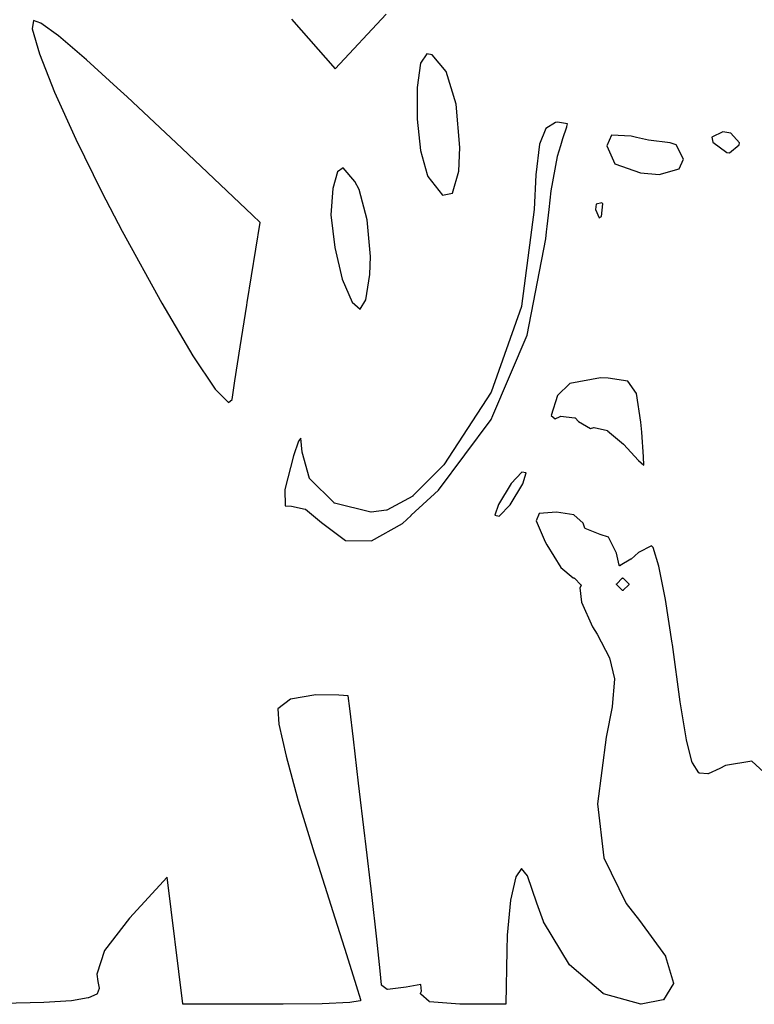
# Model space of a CAD drawing. Extents: x 3.09 to 8.99, y -6.18 to -2.41.
# Tile 38 of 119: x 7.97 to 8.18, y -5.61 to -5.32. Entities that reach past the tile are written whole.
import ezdxf

# ---------------------------------------------------------------- set-up
doc = ezdxf.new("R2010")
doc.units = 0
doc.header["$MEASUREMENT"] = 0
doc.layers.add('BLACK', color=7, linetype='CONTINUOUS')

msp = doc.modelspace()

# ---------------------------------------------------------------- linework, layer by layer
at = {"layer": 'BLACK', "linetype": 'CONTINUOUS'}
for p, q in [((8.05927, -5.32971), (8.07448, -5.31339)), ((7.96937, -5.31527), (7.96894, -5.31775)), ((7.97152, -5.31611), (7.96937, -5.31527)), ((7.97679, -5.3199), (7.97152, -5.31611)), ((8.04628, -5.31487), (8.05927, -5.32971)), ((7.96894, -5.31775), (7.97115, -5.32529)), ((7.9852, -5.32707), (7.97679, -5.3199)), ((7.97115, -5.32529), (7.97564, -5.33664)), ((8.08664, -5.32522), (8.08473, -5.328)), ((8.08818, -5.32558), (8.08664, -5.32522)), ((8.09241, -5.33056), (8.08818, -5.32558)), ((7.99432, -5.33537), (7.9852, -5.32707)), ((8.08473, -5.328), (8.08374, -5.33524)), ((8.09537, -5.34022), (8.09241, -5.33056)), ((7.97564, -5.33664), (7.98197, -5.35072)), ((7.99728, -5.33807), (7.99432, -5.33537)), ((7.99432, -5.33537), (7.99432, -5.33537)), ((7.99432, -5.33537), (7.99432, -5.33537)), ((8.08374, -5.33524), (8.08374, -5.34469)), ((8.01354, -5.35334), (7.99728, -5.33807)), ((8.09647, -5.35312), (8.09537, -5.34022)), ((8.08374, -5.34469), (8.08473, -5.35409)), ((8.12499, -5.34572), (8.12206, -5.34747)), ((8.12556, -5.34562), (8.12499, -5.34572)), ((8.12858, -5.34614), (8.12556, -5.34562)), ((8.12832, -5.34695), (8.12858, -5.34614)), ((8.12206, -5.34747), (8.12021, -5.35218)), ((8.12719, -5.35047), (8.12832, -5.34696)), ((8.12832, -5.34696), (8.12832, -5.34695)), ((8.12832, -5.34695), (8.12832, -5.34695)), ((8.14167, -5.34948), (8.14022, -5.35267)), ((8.14747, -5.34976), (8.14167, -5.34948)), ((8.14914, -5.35014), (8.14747, -5.34976)), ((8.17483, -5.34854), (8.17157, -5.35006)), ((8.17719, -5.34892), (8.17483, -5.34854)), ((8.17979, -5.35173), (8.17719, -5.34892)), ((7.98197, -5.35072), (7.9897, -5.36648)), ((8.12021, -5.35218), (8.11912, -5.36129)), ((8.12553, -5.35579), (8.12652, -5.35261)), ((8.12652, -5.35261), (8.12653, -5.35261)), ((8.12653, -5.35261), (8.12719, -5.35048)), ((8.12719, -5.35048), (8.12719, -5.35047)), ((8.12719, -5.35047), (8.12719, -5.35047)), ((8.14022, -5.35267), (8.1426, -5.35801)), ((8.15269, -5.35095), (8.14914, -5.35014)), ((8.1527, -5.35095), (8.15269, -5.35095)), ((8.15271, -5.35096), (8.1527, -5.35095)), ((8.15912, -5.35181), (8.15271, -5.35096)), ((8.15271, -5.35096), (8.15271, -5.35096)), ((8.16095, -5.35237), (8.15912, -5.35181)), ((8.16312, -5.35667), (8.16095, -5.35237)), ((8.17157, -5.35006), (8.17185, -5.35156)), ((8.17185, -5.35156), (8.17601, -5.35468)), ((8.1768, -5.35479), (8.17972, -5.35236)), ((8.17972, -5.35236), (8.17979, -5.35173)), ((8.03468, -5.37337), (8.01354, -5.35334)), ((8.01354, -5.35334), (8.01354, -5.35334)), ((8.08473, -5.35409), (8.08668, -5.36122)), ((8.09612, -5.36021), (8.09647, -5.35312)), ((8.17601, -5.35468), (8.1768, -5.35479)), ((8.12366, -5.36604), (8.12552, -5.35581)), ((8.12552, -5.3558), (8.12553, -5.35579)), ((8.12552, -5.35581), (8.12552, -5.3558)), ((8.12552, -5.35581), (8.12552, -5.35581)), ((8.1426, -5.35801), (8.1503, -5.36075)), ((8.16181, -5.35957), (8.16312, -5.35667)), ((8.05999, -5.36038), (8.05855, -5.36542)), ((8.06169, -5.35921), (8.05999, -5.36038)), ((8.06511, -5.36325), (8.06169, -5.35921)), ((8.08668, -5.36122), (8.08695, -5.36178)), ((8.09427, -5.3668), (8.09612, -5.36021)), ((8.11912, -5.36129), (8.11862, -5.37168)), ((8.1503, -5.36075), (8.15582, -5.3612)), ((8.15582, -5.3612), (8.16181, -5.35957)), ((8.06642, -5.3657), (8.06511, -5.36325)), ((8.08695, -5.36178), (8.09123, -5.36739)), ((7.9897, -5.36648), (7.99576, -5.37806)), ((8.05855, -5.36542), (8.05802, -5.37322)), ((8.06884, -5.37469), (8.06642, -5.3657)), ((8.09123, -5.36739), (8.09427, -5.3668)), ((8.12303, -5.37164), (8.12366, -5.36605)), ((8.12366, -5.36605), (8.12366, -5.36604)), ((8.12366, -5.36604), (8.12366, -5.36604)), ((8.12366, -5.36605), (8.12366, -5.36605)), ((8.13708, -5.37006), (8.13687, -5.37164)), ((8.13881, -5.36966), (8.13708, -5.37006)), ((8.1387, -5.37376), (8.13908, -5.36999)), ((8.13908, -5.36999), (8.13881, -5.36966)), ((8.05802, -5.37322), (8.05915, -5.38295)), ((8.11862, -5.37169), (8.11486, -5.4005)), ((8.11862, -5.37168), (8.11862, -5.37168)), ((8.11862, -5.37168), (8.11862, -5.37169)), ((8.11862, -5.37169), (8.11862, -5.37169)), ((8.12245, -5.37674), (8.12303, -5.37164)), ((8.12303, -5.37164), (8.12303, -5.37164)), ((8.12303, -5.37164), (8.12303, -5.37164)), ((8.13687, -5.37164), (8.13798, -5.37414)), ((8.0331, -5.39937), (8.03698, -5.37554)), ((8.03698, -5.37554), (8.03468, -5.37337)), ((8.03468, -5.37337), (8.03468, -5.37337)), ((8.0698, -5.38564), (8.06884, -5.37469)), ((8.13798, -5.37414), (8.1387, -5.37376)), ((7.99576, -5.37806), (8.0076, -5.39954)), ((8.12209, -5.38042), (8.12227, -5.37832)), ((8.12227, -5.37831), (8.12245, -5.37675)), ((8.12227, -5.37832), (8.12227, -5.37831)), ((8.12227, -5.37831), (8.12227, -5.37831)), ((8.12227, -5.37831), (8.12227, -5.37831)), ((8.12245, -5.37675), (8.12245, -5.37674)), ((8.12245, -5.37674), (8.12245, -5.37674)), ((8.11656, -5.40907), (8.12209, -5.38042)), ((8.05915, -5.38295), (8.06142, -5.39238)), ((8.06961, -5.39104), (8.0698, -5.38564)), ((8.06142, -5.39238), (8.06431, -5.39927)), ((8.06847, -5.39861), (8.06961, -5.39104)), ((8.0076, -5.39954), (8.01689, -5.4153)), ((8.03297, -5.40015), (8.0331, -5.39937)), ((8.0331, -5.39937), (8.0331, -5.39937)), ((8.0331, -5.39937), (8.0331, -5.39937)), ((8.06431, -5.39927), (8.06675, -5.40137)), ((8.06675, -5.40137), (8.06847, -5.39861)), ((8.03097, -5.41258), (8.03297, -5.40015)), ((8.03297, -5.40015), (8.03297, -5.40015)), ((8.03297, -5.40015), (8.03297, -5.40015)), ((8.11485, -5.40054), (8.10579, -5.42608)), ((8.11486, -5.4005), (8.11485, -5.40054)), ((8.11486, -5.4005), (8.11486, -5.4005)), ((8.11486, -5.4005), (8.11486, -5.4005)), ((8.10631, -5.43306), (8.11656, -5.40907)), ((8.02938, -5.42267), (8.03097, -5.41258)), ((8.03097, -5.41258), (8.03097, -5.41258)), ((8.03097, -5.41258), (8.03097, -5.41258)), ((8.01689, -5.4153), (8.02357, -5.42523)), ((8.02854, -5.42823), (8.02938, -5.42267)), ((8.02938, -5.42267), (8.02938, -5.42267)), ((8.02938, -5.42267), (8.02938, -5.42267)), ((8.13836, -5.42186), (8.12927, -5.42348)), ((8.14068, -5.42188), (8.13836, -5.42186)), ((8.1465, -5.42283), (8.14068, -5.42188)), ((8.14914, -5.42653), (8.1465, -5.42283)), ((8.02357, -5.42523), (8.02747, -5.42913)), ((8.12927, -5.42348), (8.12553, -5.42705)), ((8.02747, -5.42913), (8.02854, -5.42823)), ((8.10577, -5.42613), (8.09166, -5.44774)), ((8.10578, -5.42612), (8.10577, -5.42613)), ((8.10579, -5.42609), (8.10578, -5.42611)), ((8.10578, -5.42611), (8.10578, -5.42612)), ((8.10578, -5.42612), (8.10578, -5.42612)), ((8.10579, -5.42608), (8.10579, -5.42609)), ((8.10579, -5.42609), (8.10579, -5.42609)), ((8.10579, -5.42609), (8.10579, -5.42609)), ((8.12553, -5.42705), (8.1237, -5.43307)), ((8.15038, -5.43502), (8.14914, -5.42653)), ((8.09007, -5.45529), (8.10581, -5.43422)), ((8.10581, -5.43422), (8.1063, -5.43306)), ((8.1063, -5.43306), (8.10631, -5.43306)), ((8.10631, -5.43306), (8.10631, -5.43306)), ((8.1237, -5.43307), (8.12488, -5.43406)), ((8.12488, -5.43406), (8.12635, -5.4333)), ((8.12635, -5.4333), (8.12636, -5.43329)), ((8.12635, -5.4333), (8.12635, -5.4333)), ((8.12636, -5.43329), (8.12638, -5.43329)), ((8.12638, -5.43329), (8.1264, -5.43328)), ((8.12638, -5.43329), (8.12638, -5.43329)), ((8.12638, -5.43329), (8.12638, -5.43329)), ((8.1264, -5.43328), (8.12642, -5.43328)), ((8.12642, -5.43328), (8.12642, -5.43328)), ((8.12642, -5.43328), (8.12642, -5.43328)), ((8.12642, -5.43328), (8.12644, -5.43328)), ((8.12644, -5.43328), (8.12646, -5.43328)), ((8.12646, -5.43328), (8.13073, -5.43371)), ((8.13073, -5.43371), (8.13073, -5.43371)), ((8.13073, -5.43371), (8.13075, -5.43371)), ((8.13075, -5.43371), (8.13076, -5.43372)), ((8.13076, -5.43372), (8.13077, -5.43372)), ((8.13077, -5.43372), (8.13077, -5.43372)), ((8.13077, -5.43372), (8.13078, -5.43372)), ((8.13078, -5.43372), (8.1308, -5.43373)), ((8.1308, -5.43373), (8.1308, -5.43373)), ((8.1308, -5.43373), (8.13081, -5.43373)), ((8.13081, -5.43373), (8.13082, -5.43374)), ((8.13082, -5.43374), (8.13083, -5.43375)), ((8.13083, -5.43375), (8.13083, -5.43375)), ((8.13083, -5.43375), (8.13084, -5.43376)), ((8.13084, -5.43376), (8.13085, -5.43377)), ((8.13085, -5.43377), (8.13086, -5.43378)), ((8.13086, -5.43378), (8.13179, -5.43485)), ((8.13179, -5.43485), (8.1354, -5.43694)), ((8.1354, -5.43694), (8.13639, -5.43661)), ((8.13639, -5.43661), (8.13639, -5.43661)), ((8.13639, -5.43661), (8.13641, -5.43661)), ((8.13641, -5.43661), (8.13642, -5.43661)), ((8.13642, -5.43661), (8.13643, -5.4366)), ((8.13643, -5.4366), (8.13643, -5.4366)), ((8.13643, -5.4366), (8.13644, -5.4366)), ((8.13644, -5.4366), (8.13646, -5.4366)), ((8.13646, -5.4366), (8.13646, -5.4366)), ((8.13646, -5.4366), (8.13647, -5.4366)), ((8.13647, -5.4366), (8.13648, -5.43661)), ((8.13648, -5.43661), (8.1365, -5.43661)), ((8.1365, -5.43661), (8.14041, -5.43755)), ((8.14041, -5.43755), (8.14041, -5.43755)), ((8.14041, -5.43755), (8.14042, -5.43755)), ((8.14042, -5.43755), (8.14043, -5.43756)), ((8.14043, -5.43756), (8.14044, -5.43756)), ((8.14044, -5.43756), (8.14045, -5.43757)), ((8.14045, -5.43757), (8.14045, -5.43757)), ((8.14045, -5.43757), (8.14046, -5.43757)), ((8.14046, -5.43757), (8.14047, -5.43758)), ((8.14047, -5.43758), (8.14048, -5.43759)), ((8.14048, -5.43759), (8.14049, -5.43759)), ((8.14049, -5.43759), (8.14049, -5.43759)), ((8.14049, -5.43759), (8.1452, -5.4416)), ((8.15065, -5.43804), (8.15038, -5.43502)), ((8.04832, -5.44071), (8.04686, -5.44506)), ((8.04908, -5.43978), (8.04832, -5.44071)), ((8.04947, -5.44395), (8.04908, -5.43978)), ((8.15121, -5.44539), (8.15065, -5.43804)), ((8.1452, -5.4416), (8.1452, -5.4416)), ((8.1452, -5.4416), (8.14521, -5.4416)), ((8.14521, -5.4416), (8.14522, -5.44161)), ((8.14522, -5.44161), (8.14974, -5.44646)), ((8.04686, -5.44506), (8.04426, -5.45509)), ((8.04947, -5.44396), (8.04947, -5.44395)), ((8.04948, -5.44398), (8.04947, -5.44396)), ((8.05168, -5.45183), (8.04948, -5.44398)), ((8.04948, -5.44398), (8.04948, -5.44398)), ((8.14974, -5.44646), (8.15124, -5.44787)), ((8.15124, -5.44787), (8.15121, -5.44539)), ((8.09152, -5.4479), (8.08247, -5.45703)), ((8.09153, -5.44789), (8.09152, -5.4479)), ((8.09152, -5.4479), (8.09152, -5.4479)), ((8.09164, -5.44776), (8.09153, -5.44789)), ((8.09153, -5.44789), (8.09153, -5.44789)), ((8.09165, -5.44775), (8.09164, -5.44776)), ((8.09166, -5.44774), (8.09165, -5.44775)), ((8.09166, -5.44774), (8.09166, -5.44774)), ((8.05169, -5.45184), (8.05168, -5.45183)), ((8.05169, -5.45185), (8.05169, -5.45184)), ((8.0517, -5.45186), (8.05169, -5.45185)), ((8.0517, -5.45187), (8.0517, -5.45186)), ((8.0517, -5.45188), (8.0517, -5.45187)), ((8.05171, -5.45189), (8.0517, -5.45188)), ((8.05172, -5.4519), (8.05171, -5.45189)), ((8.05171, -5.45189), (8.05171, -5.45189)), ((8.05173, -5.45191), (8.05172, -5.4519)), ((8.05173, -5.45192), (8.05173, -5.45191)), ((8.05174, -5.45192), (8.05173, -5.45192)), ((8.05902, -5.45911), (8.05174, -5.45192)), ((8.11491, -5.44988), (8.11172, -5.45326)), ((8.1162, -5.45015), (8.11491, -5.44988)), ((8.1152, -5.45342), (8.1162, -5.45015)), ((8.04426, -5.45509), (8.04436, -5.45999)), ((8.08195, -5.46279), (8.09007, -5.45529)), ((8.11172, -5.45326), (8.10792, -5.45952)), ((8.1114, -5.45968), (8.1152, -5.45342)), ((8.08242, -5.45707), (8.07464, -5.46126)), ((8.08243, -5.45706), (8.08242, -5.45707)), ((8.08244, -5.45706), (8.08243, -5.45706)), ((8.08245, -5.45705), (8.08244, -5.45706)), ((8.08246, -5.45704), (8.08245, -5.45705)), ((8.08245, -5.45705), (8.08245, -5.45705)), ((8.08247, -5.45703), (8.08246, -5.45704)), ((8.08247, -5.45703), (8.08247, -5.45703)), ((8.04436, -5.45999), (8.04623, -5.46008)), ((8.04623, -5.46008), (8.04623, -5.46008)), ((8.04623, -5.46008), (8.04625, -5.46008)), ((8.04625, -5.46008), (8.04626, -5.46008)), ((8.04626, -5.46008), (8.05035, -5.46092)), ((8.05035, -5.46092), (8.05035, -5.46092)), ((8.05035, -5.46092), (8.05036, -5.46093)), ((8.05036, -5.46093), (8.05036, -5.46093)), ((8.05036, -5.46093), (8.05037, -5.46093)), ((8.05037, -5.46093), (8.05038, -5.46093)), ((8.05038, -5.46093), (8.05039, -5.46094)), ((8.05039, -5.46094), (8.0504, -5.46094)), ((8.0504, -5.46094), (8.05041, -5.46095)), ((8.05041, -5.46095), (8.05042, -5.46095)), ((8.05042, -5.46095), (8.05042, -5.46096)), ((8.05042, -5.46096), (8.05043, -5.46096)), ((8.05043, -5.46096), (8.05519, -5.46492)), ((8.05903, -5.45911), (8.05902, -5.45911)), ((8.05903, -5.45912), (8.05903, -5.45911)), ((8.05904, -5.45913), (8.05903, -5.45912)), ((8.05905, -5.45913), (8.05904, -5.45913)), ((8.05906, -5.45914), (8.05905, -5.45913)), ((8.05907, -5.45914), (8.05906, -5.45914)), ((8.05907, -5.45915), (8.05907, -5.45914)), ((8.05908, -5.45915), (8.05907, -5.45915)), ((8.05909, -5.45915), (8.05908, -5.45915)), ((8.0591, -5.45916), (8.05909, -5.45915)), ((8.05911, -5.45916), (8.0591, -5.45916)), ((8.06993, -5.46186), (8.05911, -5.45916)), ((8.07458, -5.46128), (8.07, -5.46186)), ((8.07459, -5.46127), (8.07458, -5.46128)), ((8.07461, -5.46127), (8.07459, -5.46127)), ((8.07463, -5.46126), (8.07461, -5.46127)), ((8.07461, -5.46127), (8.07461, -5.46127)), ((8.07461, -5.46127), (8.07461, -5.46127)), ((8.07464, -5.46126), (8.07463, -5.46126)), ((8.07464, -5.46126), (8.07464, -5.46126)), ((8.10792, -5.45952), (8.10692, -5.46279)), ((8.10821, -5.46306), (8.1114, -5.45968)), ((8.06995, -5.46186), (8.06993, -5.46186)), ((8.06996, -5.46186), (8.06995, -5.46186)), ((8.06997, -5.46186), (8.06996, -5.46186)), ((8.06998, -5.46186), (8.06997, -5.46186)), ((8.06997, -5.46186), (8.06997, -5.46186)), ((8.07, -5.46186), (8.06998, -5.46186)), ((8.07, -5.46186), (8.07, -5.46186)), ((8.07938, -5.46518), (8.08195, -5.4628)), ((8.08195, -5.4628), (8.08195, -5.46279)), ((8.08195, -5.46279), (8.08195, -5.46279)), ((8.10692, -5.46279), (8.10821, -5.46306)), ((8.12012, -5.46225), (8.1192, -5.46447)), ((8.12525, -5.46186), (8.12012, -5.46225)), ((8.1304, -5.46265), (8.12525, -5.46186)), ((8.13317, -5.46511), (8.1304, -5.46265)), ((8.05519, -5.46492), (8.06234, -5.47025)), ((8.07008, -5.47042), (8.07938, -5.46518)), ((8.1192, -5.46447), (8.12189, -5.47067)), ((8.13371, -5.4666), (8.13317, -5.46511)), ((8.13372, -5.46661), (8.13371, -5.4666)), ((8.13371, -5.4666), (8.13371, -5.4666)), ((8.13372, -5.46662), (8.13372, -5.46661)), ((8.13373, -5.46664), (8.13372, -5.46662)), ((8.13374, -5.46665), (8.13373, -5.46664)), ((8.13373, -5.46664), (8.13373, -5.46664)), ((8.13373, -5.46664), (8.13373, -5.46664)), ((8.13375, -5.46667), (8.13374, -5.46665)), ((8.13376, -5.46667), (8.13375, -5.46667)), ((8.13377, -5.46668), (8.13376, -5.46667)), ((8.13376, -5.46667), (8.13376, -5.46667)), ((8.13378, -5.46669), (8.13377, -5.46668)), ((8.13379, -5.4667), (8.13378, -5.46669)), ((8.13378, -5.46669), (8.13378, -5.46669)), ((8.1338, -5.4667), (8.13379, -5.4667)), ((8.13381, -5.46671), (8.1338, -5.4667)), ((8.13382, -5.46671), (8.13381, -5.46671)), ((8.13382, -5.46672), (8.13382, -5.46671)), ((8.13382, -5.46671), (8.13382, -5.46671)), ((8.13826, -5.46852), (8.13382, -5.46672)), ((8.13827, -5.46852), (8.13826, -5.46852)), ((8.1408, -5.46933), (8.13827, -5.46852)), ((8.13827, -5.46852), (8.13827, -5.46852)), ((8.13827, -5.46852), (8.13827, -5.46852)), ((8.14315, -5.47407), (8.1408, -5.46933)), ((8.06234, -5.47025), (8.07008, -5.47042)), ((8.12189, -5.47067), (8.12234, -5.47157)), ((8.12234, -5.47157), (8.12659, -5.47834)), ((8.15361, -5.47191), (8.14967, -5.4739)), ((8.15405, -5.47241), (8.15361, -5.47191)), ((8.15573, -5.47791), (8.15405, -5.47241)), ((8.14391, -5.47766), (8.14315, -5.47407)), ((8.14744, -5.47584), (8.1442, -5.47779)), ((8.14745, -5.47583), (8.14744, -5.47584)), ((8.14746, -5.47582), (8.14745, -5.47583)), ((8.14967, -5.4739), (8.14746, -5.47582)), ((8.14746, -5.47582), (8.14746, -5.47582)), ((8.12659, -5.47834), (8.13026, -5.48145)), ((8.14391, -5.47767), (8.14391, -5.47766)), ((8.14392, -5.47769), (8.14391, -5.47767)), ((8.14392, -5.4777), (8.14392, -5.47769)), ((8.14392, -5.47769), (8.14392, -5.47769)), ((8.14393, -5.47771), (8.14392, -5.4777)), ((8.14393, -5.47772), (8.14393, -5.47771)), ((8.14394, -5.47773), (8.14393, -5.47772)), ((8.14395, -5.47774), (8.14394, -5.47773)), ((8.14394, -5.47773), (8.14394, -5.47773)), ((8.14395, -5.47775), (8.14395, -5.47774)), ((8.14396, -5.47776), (8.14395, -5.47775)), ((8.14397, -5.47777), (8.14396, -5.47776)), ((8.14396, -5.47776), (8.14396, -5.47776)), ((8.14398, -5.47778), (8.14397, -5.47777)), ((8.14399, -5.47778), (8.14398, -5.47778)), ((8.14399, -5.47779), (8.14399, -5.47778)), ((8.144, -5.47779), (8.14399, -5.47779)), ((8.14402, -5.4778), (8.144, -5.47779)), ((8.14403, -5.4778), (8.14402, -5.4778)), ((8.14402, -5.4778), (8.14402, -5.4778)), ((8.14404, -5.47781), (8.14403, -5.4778)), ((8.14405, -5.47781), (8.14404, -5.47781)), ((8.14406, -5.47781), (8.14405, -5.47781)), ((8.14408, -5.47782), (8.14406, -5.47781)), ((8.14406, -5.47781), (8.14406, -5.47781)), ((8.14409, -5.47782), (8.14408, -5.47782)), ((8.1441, -5.47782), (8.14409, -5.47782)), ((8.14411, -5.47782), (8.1441, -5.47782)), ((8.1441, -5.47782), (8.1441, -5.47782)), ((8.14413, -5.47782), (8.14411, -5.47782)), ((8.14414, -5.47781), (8.14413, -5.47781)), ((8.14413, -5.47781), (8.14413, -5.47782)), ((8.14415, -5.47781), (8.14414, -5.47781)), ((8.14417, -5.47781), (8.14415, -5.47781)), ((8.14418, -5.4778), (8.14417, -5.4778)), ((8.14417, -5.4778), (8.14417, -5.47781)), ((8.14419, -5.4778), (8.14418, -5.4778)), ((8.1442, -5.47779), (8.14419, -5.4778)), ((8.1442, -5.47779), (8.1442, -5.47779)), ((8.15773, -5.4879), (8.15573, -5.47791)), ((8.13026, -5.48145), (8.13046, -5.48147)), ((8.13046, -5.48147), (8.13047, -5.48147)), ((8.13047, -5.48147), (8.13047, -5.48147)), ((8.13047, -5.48147), (8.13048, -5.48147)), ((8.13048, -5.48147), (8.13049, -5.48148)), ((8.13049, -5.48148), (8.1305, -5.48148)), ((8.1305, -5.48148), (8.13051, -5.48148)), ((8.13051, -5.48148), (8.13052, -5.48148)), ((8.13052, -5.48148), (8.13053, -5.48149)), ((8.13053, -5.48149), (8.13054, -5.4815)), ((8.13054, -5.4815), (8.13054, -5.4815)), ((8.13054, -5.4815), (8.13055, -5.4815)), ((8.13055, -5.4815), (8.13056, -5.48151)), ((8.13056, -5.48151), (8.13057, -5.48152)), ((8.13057, -5.48152), (8.13057, -5.48152)), ((8.13057, -5.48152), (8.13058, -5.48153)), ((8.13058, -5.48153), (8.13252, -5.48346)), ((8.14319, -5.48319), (8.14486, -5.48153)), ((8.14486, -5.48153), (8.14488, -5.48151)), ((8.14486, -5.48153), (8.14486, -5.48153)), ((8.14488, -5.48151), (8.14489, -5.4815)), ((8.14489, -5.4815), (8.14491, -5.48149)), ((8.14489, -5.4815), (8.14489, -5.4815)), ((8.14489, -5.4815), (8.14489, -5.4815)), ((8.14491, -5.48149), (8.14493, -5.48148)), ((8.14493, -5.48148), (8.14493, -5.48148)), ((8.14493, -5.48148), (8.14493, -5.48148)), ((8.14493, -5.48148), (8.14495, -5.48148)), ((8.14495, -5.48148), (8.14496, -5.48147)), ((8.14496, -5.48147), (8.14496, -5.48147)), ((8.14496, -5.48147), (8.14496, -5.48147)), ((8.14496, -5.48147), (8.14498, -5.48147)), ((8.14498, -5.48147), (8.145, -5.48147)), ((8.145, -5.48147), (8.145, -5.48147)), ((8.145, -5.48147), (8.145, -5.48147)), ((8.145, -5.48147), (8.14502, -5.48147)), ((8.14502, -5.48147), (8.14504, -5.48147)), ((8.14504, -5.48147), (8.14504, -5.48147)), ((8.14504, -5.48147), (8.14504, -5.48147)), ((8.14504, -5.48147), (8.14506, -5.48148)), ((8.14506, -5.48148), (8.14508, -5.48148)), ((8.14508, -5.48148), (8.14508, -5.48149)), ((8.14508, -5.48149), (8.14508, -5.48149)), ((8.14508, -5.48149), (8.14509, -5.48149)), ((8.14509, -5.48149), (8.14511, -5.4815)), ((8.14511, -5.4815), (8.14511, -5.4815)), ((8.14511, -5.4815), (8.14511, -5.4815)), ((8.14511, -5.4815), (8.14512, -5.48151)), ((8.14512, -5.48151), (8.14514, -5.48153)), ((8.14514, -5.48153), (8.14681, -5.48319)), ((8.13257, -5.48368), (8.13224, -5.48443)), ((8.13224, -5.48443), (8.13272, -5.48868)), ((8.13252, -5.48346), (8.13253, -5.48347)), ((8.13253, -5.48347), (8.13253, -5.48347)), ((8.13253, -5.48347), (8.13253, -5.48347)), ((8.13253, -5.48347), (8.13254, -5.48348)), ((8.13254, -5.48348), (8.13255, -5.4835)), ((8.13255, -5.4835), (8.13255, -5.4835)), ((8.13255, -5.4835), (8.13255, -5.4835)), ((8.13255, -5.4835), (8.13256, -5.48351)), ((8.13256, -5.48351), (8.13257, -5.48353)), ((8.13257, -5.48353), (8.13257, -5.48353)), ((8.13257, -5.48353), (8.13257, -5.48353)), ((8.13257, -5.48353), (8.13257, -5.48355)), ((8.13257, -5.48355), (8.13258, -5.48357)), ((8.13258, -5.48365), (8.13257, -5.48367)), ((8.13257, -5.48367), (8.13257, -5.48368)), ((8.13257, -5.48368), (8.13257, -5.48368)), ((8.13257, -5.48368), (8.13257, -5.48368)), ((8.13258, -5.48357), (8.13258, -5.48357)), ((8.13258, -5.48357), (8.13258, -5.48357)), ((8.13258, -5.48357), (8.13258, -5.48359)), ((8.13258, -5.48359), (8.13258, -5.48361)), ((8.13258, -5.48361), (8.13258, -5.48361)), ((8.13258, -5.48361), (8.13258, -5.48361)), ((8.13258, -5.48361), (8.13258, -5.48363)), ((8.13258, -5.48363), (8.13258, -5.48364)), ((8.13258, -5.48364), (8.13258, -5.48364)), ((8.13258, -5.48364), (8.13258, -5.48365)), ((8.14314, -5.48329), (8.14315, -5.48327)), ((8.14314, -5.48332), (8.14314, -5.48329)), ((8.14314, -5.48329), (8.14314, -5.48329)), ((8.14314, -5.48329), (8.14314, -5.48329)), ((8.14314, -5.48333), (8.14314, -5.48332)), ((8.14314, -5.48335), (8.14314, -5.48333)), ((8.14314, -5.48333), (8.14314, -5.48333)), ((8.14314, -5.48333), (8.14314, -5.48333)), ((8.14314, -5.48337), (8.14314, -5.48335)), ((8.14314, -5.48338), (8.14314, -5.48337)), ((8.14314, -5.48337), (8.14314, -5.48337)), ((8.14314, -5.48337), (8.14314, -5.48337)), ((8.14315, -5.48341), (8.14314, -5.48338)), ((8.14315, -5.48326), (8.14316, -5.48324)), ((8.14315, -5.48327), (8.14315, -5.48326)), ((8.14315, -5.48326), (8.14315, -5.48326)), ((8.14315, -5.48326), (8.14315, -5.48326)), ((8.14316, -5.48342), (8.14315, -5.48341)), ((8.14315, -5.48341), (8.14315, -5.48341)), ((8.14315, -5.48341), (8.14315, -5.48341)), ((8.14316, -5.48324), (8.14317, -5.48322)), ((8.14317, -5.48344), (8.14316, -5.48342)), ((8.14317, -5.48322), (8.14318, -5.48321)), ((8.14317, -5.48322), (8.14317, -5.48322)), ((8.14317, -5.48322), (8.14317, -5.48322)), ((8.14318, -5.48345), (8.14317, -5.48344)), ((8.14317, -5.48344), (8.14317, -5.48344)), ((8.14317, -5.48344), (8.14317, -5.48344)), ((8.14318, -5.48321), (8.14319, -5.48319)), ((8.14319, -5.48347), (8.14318, -5.48345)), ((8.14486, -5.48514), (8.14319, -5.48347)), ((8.14319, -5.48347), (8.14319, -5.48347)), ((8.14681, -5.48347), (8.14514, -5.48514)), ((8.14681, -5.48319), (8.14681, -5.48319)), ((8.14681, -5.48319), (8.14681, -5.4832)), ((8.14681, -5.4832), (8.14681, -5.4832)), ((8.14681, -5.4832), (8.14681, -5.4832)), ((8.14681, -5.4832), (8.14682, -5.48321)), ((8.14682, -5.48346), (8.14681, -5.48347)), ((8.14682, -5.48321), (8.14683, -5.48322)), ((8.14683, -5.48344), (8.14682, -5.48346)), ((8.14683, -5.48322), (8.14683, -5.48323)), ((8.14683, -5.48323), (8.14683, -5.48323)), ((8.14683, -5.48323), (8.14684, -5.48324)), ((8.14684, -5.48342), (8.14683, -5.48344)), ((8.14683, -5.48344), (8.14683, -5.48344)), ((8.14683, -5.48344), (8.14683, -5.48344)), ((8.14684, -5.48324), (8.14685, -5.48326)), ((8.14685, -5.48341), (8.14684, -5.48342)), ((8.14685, -5.48326), (8.14685, -5.48326)), ((8.14685, -5.48326), (8.14685, -5.48326)), ((8.14685, -5.48326), (8.14686, -5.48328)), ((8.14686, -5.48339), (8.14685, -5.48341)), ((8.14685, -5.48341), (8.14685, -5.48341)), ((8.14685, -5.48341), (8.14685, -5.48341)), ((8.14686, -5.48328), (8.14686, -5.4833)), ((8.14686, -5.4833), (8.14686, -5.4833)), ((8.14686, -5.4833), (8.14686, -5.4833)), ((8.14686, -5.4833), (8.14686, -5.48332)), ((8.14686, -5.48332), (8.14686, -5.48333)), ((8.14686, -5.48333), (8.14686, -5.48333)), ((8.14686, -5.48333), (8.14686, -5.48334)), ((8.14686, -5.48334), (8.14686, -5.48335)), ((8.14686, -5.48335), (8.14686, -5.48337)), ((8.14686, -5.48337), (8.14686, -5.48337)), ((8.14686, -5.48337), (8.14686, -5.48337)), ((8.14686, -5.48337), (8.14686, -5.48339)), ((8.14488, -5.48515), (8.14486, -5.48514)), ((8.14489, -5.48516), (8.14488, -5.48515)), ((8.14491, -5.48517), (8.14489, -5.48516)), ((8.14489, -5.48516), (8.14489, -5.48516)), ((8.14489, -5.48516), (8.14489, -5.48516)), ((8.14492, -5.48518), (8.14491, -5.48517)), ((8.14494, -5.48519), (8.14492, -5.48518)), ((8.14492, -5.48518), (8.14492, -5.48518)), ((8.14492, -5.48518), (8.14492, -5.48518)), ((8.14496, -5.48519), (8.14494, -5.48519)), ((8.14498, -5.4852), (8.14496, -5.48519)), ((8.14496, -5.48519), (8.14496, -5.48519)), ((8.14496, -5.48519), (8.14496, -5.48519)), ((8.145, -5.4852), (8.14498, -5.4852)), ((8.14502, -5.4852), (8.145, -5.4852)), ((8.145, -5.4852), (8.145, -5.4852)), ((8.145, -5.4852), (8.145, -5.4852)), ((8.14504, -5.48519), (8.14502, -5.4852)), ((8.14505, -5.48519), (8.14504, -5.48519)), ((8.14504, -5.48519), (8.14504, -5.48519)), ((8.14504, -5.48519), (8.14504, -5.48519)), ((8.14507, -5.48518), (8.14505, -5.48519)), ((8.14509, -5.48518), (8.14507, -5.48518)), ((8.14507, -5.48518), (8.14507, -5.48518)), ((8.14507, -5.48518), (8.14507, -5.48518)), ((8.14511, -5.48517), (8.14509, -5.48518)), ((8.14512, -5.48515), (8.14511, -5.48516)), ((8.14511, -5.48516), (8.14511, -5.48516)), ((8.14511, -5.48516), (8.14511, -5.48517)), ((8.14514, -5.48514), (8.14512, -5.48515)), ((8.14514, -5.48514), (8.14514, -5.48514)), ((8.13272, -5.48868), (8.13603, -5.49601)), ((8.15972, -5.50086), (8.15773, -5.4879)), ((8.13603, -5.49601), (8.13733, -5.49825)), ((8.13733, -5.49825), (8.13734, -5.49825)), ((8.13734, -5.49825), (8.13734, -5.49826)), ((8.13734, -5.49826), (8.13734, -5.49826)), ((8.13734, -5.49826), (8.14109, -5.50524)), ((8.15978, -5.50133), (8.15972, -5.50086)), ((8.16214, -5.51835), (8.15978, -5.50133)), ((8.15978, -5.50133), (8.15978, -5.50133)), ((8.14109, -5.50524), (8.14109, -5.50525)), ((8.14109, -5.50525), (8.14109, -5.50525)), ((8.14109, -5.50525), (8.14109, -5.50526)), ((8.14109, -5.50526), (8.1411, -5.50527)), ((8.1411, -5.50527), (8.1411, -5.50528)), ((8.1411, -5.50528), (8.1411, -5.50529)), ((8.1411, -5.50529), (8.1411, -5.50529)), ((8.1411, -5.50529), (8.14253, -5.51157)), ((8.14253, -5.51163), (8.14186, -5.5198)), ((8.14253, -5.51157), (8.14253, -5.51158)), ((8.14253, -5.51158), (8.14253, -5.51159)), ((8.14253, -5.51159), (8.14253, -5.5116)), ((8.14253, -5.5116), (8.14253, -5.51161)), ((8.14253, -5.51161), (8.14253, -5.51162)), ((8.14253, -5.51162), (8.14253, -5.51163)), ((8.14253, -5.51163), (8.14253, -5.51163)), ((8.05349, -5.51631), (8.046, -5.5176)), ((8.06043, -5.51639), (8.05349, -5.51631)), ((8.06319, -5.51657), (8.06043, -5.51639)), ((8.06364, -5.52039), (8.06319, -5.51657)), ((8.046, -5.5176), (8.04218, -5.52049)), ((8.14186, -5.51982), (8.14007, -5.52893)), ((8.14186, -5.5198), (8.14186, -5.5198)), ((8.14186, -5.5198), (8.14186, -5.51981)), ((8.14186, -5.51981), (8.14186, -5.51982)), ((8.16214, -5.51836), (8.16214, -5.51835)), ((8.16214, -5.51835), (8.16214, -5.51835)), ((8.16214, -5.51835), (8.16214, -5.51835)), ((8.164, -5.52974), (8.16214, -5.51836)), ((8.04218, -5.52049), (8.04253, -5.52501)), ((8.06472, -5.52951), (8.06364, -5.52039)), ((8.06364, -5.52039), (8.06364, -5.52039)), ((8.06364, -5.52039), (8.06364, -5.52039)), ((8.04253, -5.52501), (8.04468, -5.53461)), ((8.06472, -5.52952), (8.06472, -5.52951)), ((8.06627, -5.54259), (8.06472, -5.52952)), ((8.14007, -5.52893), (8.13751, -5.54879)), ((8.164, -5.52975), (8.164, -5.52974)), ((8.164, -5.52976), (8.164, -5.52975)), ((8.16572, -5.53647), (8.164, -5.52976)), ((8.164, -5.52976), (8.164, -5.52976)), ((8.04468, -5.53461), (8.04829, -5.54784)), ((8.16573, -5.53648), (8.16572, -5.53647)), ((8.16573, -5.53649), (8.16573, -5.53648)), ((8.16573, -5.5365), (8.16573, -5.53649)), ((8.16574, -5.53651), (8.16573, -5.5365)), ((8.16574, -5.53652), (8.16574, -5.53651)), ((8.16575, -5.53653), (8.16574, -5.53652)), ((8.16769, -5.53953), (8.16575, -5.53653)), ((8.16575, -5.53653), (8.16575, -5.53653)), ((8.17563, -5.53739), (8.17391, -5.53825)), ((8.18347, -5.53607), (8.17563, -5.53739)), ((8.1882, -5.54048), (8.18347, -5.53607)), ((8.1677, -5.53954), (8.16769, -5.53953)), ((8.16769, -5.53953), (8.16769, -5.53953)), ((8.16771, -5.53955), (8.1677, -5.53954)), ((8.16771, -5.53956), (8.16771, -5.53955)), ((8.16772, -5.53956), (8.16771, -5.53956)), ((8.16773, -5.53957), (8.16772, -5.53956)), ((8.16774, -5.53958), (8.16773, -5.53957)), ((8.16773, -5.53957), (8.16773, -5.53957)), ((8.16775, -5.53959), (8.16774, -5.53958)), ((8.16776, -5.53959), (8.16775, -5.53959)), ((8.16777, -5.53959), (8.16776, -5.53959)), ((8.16777, -5.5396), (8.16777, -5.53959)), ((8.16778, -5.5396), (8.16777, -5.5396)), ((8.16779, -5.53961), (8.16778, -5.5396)), ((8.1678, -5.53961), (8.16779, -5.53961)), ((8.16781, -5.53961), (8.1678, -5.53961)), ((8.16782, -5.53961), (8.16781, -5.53961)), ((8.16783, -5.53961), (8.16782, -5.53961)), ((8.16784, -5.53961), (8.16783, -5.53961)), ((8.17035, -5.53985), (8.16784, -5.53961)), ((8.17036, -5.53985), (8.17035, -5.53985)), ((8.17037, -5.53985), (8.17036, -5.53985)), ((8.17038, -5.53984), (8.17037, -5.53985)), ((8.17039, -5.53984), (8.17038, -5.53984)), ((8.1704, -5.53984), (8.17039, -5.53984)), ((8.17041, -5.53984), (8.1704, -5.53984)), ((8.17042, -5.53984), (8.17041, -5.53984)), ((8.17043, -5.53984), (8.17042, -5.53984)), ((8.17044, -5.53983), (8.17043, -5.53984)), ((8.17045, -5.53983), (8.17044, -5.53983)), ((8.1739, -5.53825), (8.17045, -5.53983)), ((8.17045, -5.53983), (8.17045, -5.53983)), ((8.17391, -5.53825), (8.1739, -5.53825)), ((8.1739, -5.53825), (8.1739, -5.53825)), ((8.1739, -5.53825), (8.1739, -5.53825)), ((8.06814, -5.55835), (8.06627, -5.54259)), ((8.06627, -5.54259), (8.06627, -5.54259)), ((8.04829, -5.54784), (8.05301, -5.56334)), ((8.13751, -5.54879), (8.13939, -5.56484)), ((8.06814, -5.55836), (8.06814, -5.55835)), ((8.06814, -5.55835), (8.06814, -5.55835)), ((8.06832, -5.5599), (8.06814, -5.55836)), ((8.06832, -5.55991), (8.06832, -5.5599)), ((8.07018, -5.57578), (8.06832, -5.55991)), ((8.05301, -5.56334), (8.05369, -5.56545)), ((8.05369, -5.56545), (8.05369, -5.56545)), ((8.05369, -5.56545), (8.05862, -5.58082)), ((8.13939, -5.56484), (8.14598, -5.57845)), ((8.11479, -5.56806), (8.1131, -5.57051)), ((8.11662, -5.57022), (8.11479, -5.56806)), ((8.00919, -5.57062), (7.99797, -5.58286)), ((8.01391, -5.60836), (8.00919, -5.57062)), ((8.1131, -5.57051), (8.11158, -5.5775)), ((8.11942, -5.57839), (8.11662, -5.57022)), ((8.07018, -5.57579), (8.07018, -5.57578)), ((8.07018, -5.57578), (8.07018, -5.57578)), ((8.0717, -5.58912), (8.07018, -5.57579)), ((8.11158, -5.5775), (8.11059, -5.58792)), ((8.12138, -5.58388), (8.11942, -5.57839)), ((8.11942, -5.57839), (8.11942, -5.57839)), ((8.11942, -5.57839), (8.11942, -5.57839)), ((8.14598, -5.57845), (8.14998, -5.58352)), ((8.05862, -5.58082), (8.05862, -5.58082)), ((8.05862, -5.58082), (8.05862, -5.58082)), ((8.05862, -5.58082), (8.06271, -5.59371)), ((7.99797, -5.58286), (7.9905, -5.59246)), ((8.12138, -5.58389), (8.12138, -5.58388)), ((8.12139, -5.5839), (8.12138, -5.58389)), ((8.12138, -5.58389), (8.12138, -5.58389)), ((8.12138, -5.58389), (8.12138, -5.58389)), ((8.1214, -5.58392), (8.12139, -5.5839)), ((8.12908, -5.59673), (8.1214, -5.58392)), ((8.1214, -5.58392), (8.1214, -5.58392)), ((8.14998, -5.58352), (8.14998, -5.58352)), ((8.14998, -5.58352), (8.14998, -5.58352)), ((8.14998, -5.58352), (8.14998, -5.58352)), ((8.14998, -5.58352), (8.15773, -5.59418)), ((8.07272, -5.59856), (8.0717, -5.58912)), ((8.0717, -5.58912), (8.0717, -5.58912)), ((8.11059, -5.58792), (8.11043, -5.59251)), ((7.9905, -5.59246), (7.98821, -5.59956)), ((8.11043, -5.59251), (8.1102, -5.60834)), ((8.06271, -5.59371), (8.06271, -5.59371)), ((8.06271, -5.59371), (8.06271, -5.59371)), ((8.06271, -5.59371), (8.06558, -5.60289)), ((8.15773, -5.59418), (8.15773, -5.59419)), ((8.15773, -5.59419), (8.15774, -5.5942)), ((8.15774, -5.5942), (8.15775, -5.59421)), ((8.15775, -5.59421), (8.15775, -5.59421)), ((8.15775, -5.59421), (8.15775, -5.59422)), ((8.15775, -5.59422), (8.15776, -5.59423)), ((8.15776, -5.59423), (8.15776, -5.59424)), ((8.15776, -5.59424), (8.16015, -5.60219)), ((8.07311, -5.60274), (8.07272, -5.59856)), ((8.12908, -5.59674), (8.12908, -5.59673)), ((8.12909, -5.59675), (8.12908, -5.59674)), ((8.1291, -5.59676), (8.12909, -5.59675)), ((8.12909, -5.59675), (8.12909, -5.59675)), ((8.12911, -5.59677), (8.1291, -5.59676)), ((8.12912, -5.59678), (8.12911, -5.59677)), ((8.12911, -5.59677), (8.12911, -5.59677)), ((8.13917, -5.60535), (8.12912, -5.59678)), ((7.98821, -5.59956), (7.98857, -5.60178)), ((7.98857, -5.60178), (7.98899, -5.60374)), ((7.98897, -5.60386), (7.98832, -5.60539)), ((7.98898, -5.60384), (7.98897, -5.60386)), ((7.98897, -5.60386), (7.98897, -5.60386)), ((7.98897, -5.60386), (7.98897, -5.60386)), ((7.98899, -5.60382), (7.98898, -5.60384)), ((7.98899, -5.60374), (7.98899, -5.60375)), ((7.98899, -5.60375), (7.98899, -5.60375)), ((7.98899, -5.60375), (7.98899, -5.60375)), ((7.98899, -5.60375), (7.98899, -5.60377)), ((7.98899, -5.60377), (7.98899, -5.60378)), ((7.98899, -5.60378), (7.98899, -5.60379)), ((7.98899, -5.60379), (7.98899, -5.60379)), ((7.98899, -5.60379), (7.98899, -5.6038)), ((7.98899, -5.6038), (7.98899, -5.60382)), ((7.98899, -5.60382), (7.98899, -5.60382)), ((7.98899, -5.60382), (7.98899, -5.60382)), ((8.06558, -5.60289), (8.06558, -5.60289)), ((8.06558, -5.60289), (8.06558, -5.60289)), ((8.06558, -5.60289), (8.06558, -5.60289)), ((8.06558, -5.60289), (8.06683, -5.60714)), ((8.07311, -5.60275), (8.07311, -5.60274)), ((8.07311, -5.60276), (8.07311, -5.60275)), ((8.07311, -5.60275), (8.07311, -5.60275)), ((8.07312, -5.60278), (8.07311, -5.60276)), ((8.07312, -5.60279), (8.07312, -5.60278)), ((8.07312, -5.60278), (8.07312, -5.60278)), ((8.07312, -5.6028), (8.07312, -5.60279)), ((8.07313, -5.60282), (8.07312, -5.6028)), ((8.07314, -5.60284), (8.07313, -5.60282)), ((8.07313, -5.60282), (8.07313, -5.60282)), ((8.07313, -5.60282), (8.07313, -5.60282)), ((8.07315, -5.60285), (8.07314, -5.60284)), ((8.07316, -5.60285), (8.07315, -5.60285)), ((8.07315, -5.60285), (8.07315, -5.60285)), ((8.07317, -5.60286), (8.07316, -5.60285)), ((8.07318, -5.60288), (8.07317, -5.60286)), ((8.07319, -5.60288), (8.07318, -5.60288)), ((8.07318, -5.60288), (8.07318, -5.60288)), ((8.07318, -5.60288), (8.07318, -5.60288)), ((8.07478, -5.60409), (8.07319, -5.60288)), ((8.0748, -5.6041), (8.07478, -5.60409)), ((8.07481, -5.60411), (8.0748, -5.6041)), ((8.07482, -5.60411), (8.07481, -5.60411)), ((8.07481, -5.60411), (8.07481, -5.60411)), ((8.07483, -5.60412), (8.07482, -5.60411)), ((8.07485, -5.60412), (8.07483, -5.60412)), ((8.07487, -5.60413), (8.07485, -5.60412)), ((8.07485, -5.60412), (8.07485, -5.60412)), ((8.07485, -5.60412), (8.07485, -5.60412)), ((8.07489, -5.60413), (8.07487, -5.60413)), ((8.07491, -5.60413), (8.07489, -5.60413)), ((8.07489, -5.60413), (8.07489, -5.60413)), ((8.07489, -5.60413), (8.07489, -5.60413)), ((8.07493, -5.60413), (8.07491, -5.60413)), ((8.08044, -5.6034), (8.07493, -5.60413)), ((8.07493, -5.60413), (8.07493, -5.60413)), ((8.07493, -5.60413), (8.07493, -5.60413)), ((8.07493, -5.60413), (8.07493, -5.60413)), ((8.07493, -5.60413), (8.07493, -5.60413)), ((8.08045, -5.6034), (8.08044, -5.6034)), ((8.08479, -5.6026), (8.08045, -5.60339)), ((8.08045, -5.60339), (8.08045, -5.60339)), ((8.08045, -5.60339), (8.08045, -5.6034)), ((8.08474, -5.60525), (8.08502, -5.60461)), ((8.08502, -5.60461), (8.08479, -5.6026)), ((8.16013, -5.60235), (8.15715, -5.60715)), ((8.16014, -5.60234), (8.16013, -5.60235)), ((8.16015, -5.60231), (8.16014, -5.60232)), ((8.16014, -5.60232), (8.16014, -5.60234)), ((8.16014, -5.60234), (8.16014, -5.60234)), ((8.16015, -5.60219), (8.16016, -5.60219)), ((8.16016, -5.60229), (8.16015, -5.6023)), ((8.16015, -5.6023), (8.16015, -5.60231)), ((8.16015, -5.60231), (8.16015, -5.60231)), ((8.16016, -5.60219), (8.16016, -5.60219)), ((8.16016, -5.60219), (8.16016, -5.6022)), ((8.16016, -5.6022), (8.16016, -5.60221)), ((8.16016, -5.60221), (8.16016, -5.60223)), ((8.16016, -5.60223), (8.16016, -5.60223)), ((8.16016, -5.60223), (8.16016, -5.60224)), ((8.16016, -5.60224), (8.16016, -5.60225)), ((8.16016, -5.60225), (8.16016, -5.60226)), ((8.16016, -5.60226), (8.16016, -5.60227)), ((8.16016, -5.60227), (8.16016, -5.60227)), ((8.16016, -5.60227), (8.16016, -5.60229)), ((7.97243, -5.608), (7.96016, -5.60832)), ((7.9807, -5.60746), (7.97243, -5.608)), ((7.97243, -5.608), (7.97243, -5.608)), ((7.97243, -5.608), (7.97243, -5.608)), ((7.97243, -5.608), (7.97243, -5.608)), ((7.98071, -5.60746), (7.9807, -5.60746)), ((7.98072, -5.60746), (7.98071, -5.60746)), ((7.98571, -5.60665), (7.98072, -5.60746)), ((7.98072, -5.60746), (7.98072, -5.60746)), ((7.98572, -5.60665), (7.98571, -5.60665)), ((7.98574, -5.60664), (7.98572, -5.60664)), ((7.98572, -5.60664), (7.98572, -5.60665)), ((7.98575, -5.60664), (7.98574, -5.60664)), ((7.98576, -5.60663), (7.98575, -5.60664)), ((7.98822, -5.60549), (7.98576, -5.60663)), ((7.98576, -5.60663), (7.98576, -5.60663)), ((7.98576, -5.60663), (7.98576, -5.60663)), ((7.98823, -5.60548), (7.98822, -5.60549)), ((7.98824, -5.60548), (7.98823, -5.60548)), ((7.98825, -5.60547), (7.98824, -5.60548)), ((7.98826, -5.60546), (7.98825, -5.60547)), ((7.98825, -5.60547), (7.98825, -5.60547)), ((7.98827, -5.60545), (7.98826, -5.60546)), ((7.98828, -5.60545), (7.98827, -5.60545)), ((7.98829, -5.60544), (7.98828, -5.60545)), ((7.98828, -5.60545), (7.98828, -5.60545)), ((7.9883, -5.60543), (7.98829, -5.60544)), ((7.98831, -5.60541), (7.9883, -5.60542)), ((7.9883, -5.60542), (7.9883, -5.60543)), ((7.98832, -5.60539), (7.98831, -5.6054)), ((7.98831, -5.6054), (7.98831, -5.60541)), ((7.98832, -5.60539), (7.98832, -5.60539)), ((8.06361, -5.608), (8.05546, -5.60835)), ((8.06362, -5.608), (8.06361, -5.608)), ((8.06363, -5.608), (8.06362, -5.608)), ((8.0667, -5.60753), (8.06363, -5.608)), ((8.06363, -5.608), (8.06363, -5.608)), ((8.06672, -5.60753), (8.0667, -5.60753)), ((8.0667, -5.60753), (8.0667, -5.60753)), ((8.0667, -5.60753), (8.0667, -5.60753)), ((8.06673, -5.60752), (8.06672, -5.60753)), ((8.06674, -5.60752), (8.06673, -5.60752)), ((8.06675, -5.60751), (8.06674, -5.60752)), ((8.06674, -5.60752), (8.06674, -5.60752)), ((8.06677, -5.60751), (8.06675, -5.60751)), ((8.06679, -5.60749), (8.06677, -5.6075)), ((8.06677, -5.6075), (8.06677, -5.60751)), ((8.06677, -5.60751), (8.06677, -5.60751)), ((8.0668, -5.60748), (8.06679, -5.60749)), ((8.06681, -5.60747), (8.0668, -5.60748)), ((8.0668, -5.60748), (8.0668, -5.60748)), ((8.0668, -5.60748), (8.0668, -5.60748)), ((8.06682, -5.60746), (8.06681, -5.60747)), ((8.06683, -5.60745), (8.06682, -5.60746)), ((8.06683, -5.60714), (8.06683, -5.60714)), ((8.06683, -5.60714), (8.06683, -5.60715)), ((8.06683, -5.60715), (8.06683, -5.60716)), ((8.06683, -5.60716), (8.06686, -5.6073)), ((8.06684, -5.60744), (8.06683, -5.60745)), ((8.06683, -5.60745), (8.06683, -5.60745)), ((8.06685, -5.60742), (8.06684, -5.60742)), ((8.06684, -5.60742), (8.06684, -5.60744)), ((8.06686, -5.60739), (8.06685, -5.6074)), ((8.06685, -5.6074), (8.06685, -5.60742)), ((8.06685, -5.60742), (8.06685, -5.60742)), ((8.06686, -5.6073), (8.06686, -5.60731)), ((8.06686, -5.60731), (8.06686, -5.60731)), ((8.06686, -5.60731), (8.06686, -5.60731)), ((8.06686, -5.60731), (8.06686, -5.60733)), ((8.06686, -5.60733), (8.06686, -5.60734)), ((8.06686, -5.60734), (8.06686, -5.60735)), ((8.06686, -5.60735), (8.06686, -5.60735)), ((8.06686, -5.60735), (8.06686, -5.60736)), ((8.06686, -5.60736), (8.06686, -5.60738)), ((8.06686, -5.60738), (8.06686, -5.60738)), ((8.06686, -5.60738), (8.06686, -5.60739)), ((8.08473, -5.60529), (8.08474, -5.60527)), ((8.08473, -5.6053), (8.08473, -5.60529)), ((8.08473, -5.60529), (8.08473, -5.60529)), ((8.08473, -5.60531), (8.08473, -5.6053)), ((8.08473, -5.60532), (8.08473, -5.60531)), ((8.08473, -5.60533), (8.08473, -5.60532)), ((8.08473, -5.60534), (8.08473, -5.60533)), ((8.08473, -5.60535), (8.08473, -5.60534)), ((8.08473, -5.60536), (8.08473, -5.60535)), ((8.08473, -5.60537), (8.08473, -5.60536)), ((8.08474, -5.60539), (8.08473, -5.60537)), ((8.08473, -5.60537), (8.08473, -5.60537)), ((8.08474, -5.60526), (8.08474, -5.60525)), ((8.08474, -5.60527), (8.08474, -5.60526)), ((8.08474, -5.60526), (8.08474, -5.60526)), ((8.08474, -5.6054), (8.08474, -5.60539)), ((8.08475, -5.60541), (8.08474, -5.6054)), ((8.08474, -5.6054), (8.08474, -5.6054)), ((8.08475, -5.60542), (8.08475, -5.60541)), ((8.08476, -5.60543), (8.08475, -5.60542)), ((8.08476, -5.60544), (8.08476, -5.60543)), ((8.08477, -5.60544), (8.08476, -5.60544)), ((8.08478, -5.60545), (8.08477, -5.60544)), ((8.08478, -5.60546), (8.08478, -5.60545)), ((8.08479, -5.60547), (8.08478, -5.60546)), ((8.08733, -5.60773), (8.08479, -5.60547)), ((8.08479, -5.60547), (8.08479, -5.60547)), ((8.08479, -5.60547), (8.08479, -5.60547)), ((8.08734, -5.60773), (8.08733, -5.60773)), ((8.08734, -5.60774), (8.08734, -5.60773)), ((8.08735, -5.60774), (8.08734, -5.60774)), ((8.08737, -5.60775), (8.08735, -5.60774)), ((8.08737, -5.60776), (8.08737, -5.60775)), ((8.08739, -5.60776), (8.08737, -5.60776)), ((8.08737, -5.60776), (8.08737, -5.60776)), ((8.0874, -5.60777), (8.08739, -5.60776)), ((8.08741, -5.60777), (8.0874, -5.60777)), ((8.08742, -5.60777), (8.08741, -5.60777)), ((8.08741, -5.60777), (8.08741, -5.60777)), ((8.08744, -5.60778), (8.08742, -5.60777)), ((8.08745, -5.60778), (8.08744, -5.60778)), ((8.08744, -5.60778), (8.08744, -5.60778)), ((8.09645, -5.60853), (8.08745, -5.60778)), ((8.08745, -5.60778), (8.08745, -5.60778)), ((8.13918, -5.60535), (8.13917, -5.60535)), ((8.13918, -5.60536), (8.13918, -5.60535)), ((8.13919, -5.60537), (8.13918, -5.60536)), ((8.13921, -5.60538), (8.13919, -5.60537)), ((8.13923, -5.60538), (8.13921, -5.60538)), ((8.13921, -5.60538), (8.13921, -5.60538)), ((8.13921, -5.60538), (8.13921, -5.60538)), ((8.13924, -5.60539), (8.13923, -5.60538)), ((8.13925, -5.60539), (8.13924, -5.60539)), ((8.13924, -5.60539), (8.13924, -5.60539)), ((8.15043, -5.60852), (8.13925, -5.60539)), ((8.13925, -5.60539), (8.13925, -5.60539)), ((8.15703, -5.60724), (8.15053, -5.60853)), ((8.15705, -5.60723), (8.15703, -5.60723)), ((8.15703, -5.60723), (8.15703, -5.60723)), ((8.15703, -5.60723), (8.15703, -5.60724)), ((8.15706, -5.60722), (8.15705, -5.60723)), ((8.15707, -5.60722), (8.15706, -5.60722)), ((8.15706, -5.60722), (8.15706, -5.60722)), ((8.15708, -5.60721), (8.15707, -5.60722)), ((8.1571, -5.60721), (8.15708, -5.60721)), ((8.15711, -5.60719), (8.1571, -5.6072)), ((8.1571, -5.6072), (8.1571, -5.6072)), ((8.1571, -5.6072), (8.1571, -5.60721)), ((8.15713, -5.60718), (8.15711, -5.60719)), ((8.15714, -5.60717), (8.15713, -5.60718)), ((8.15713, -5.60718), (8.15713, -5.60718)), ((8.15713, -5.60718), (8.15713, -5.60718)), ((8.15715, -5.60715), (8.15714, -5.60717)), ((8.15715, -5.60715), (8.15715, -5.60715)), ((8.15715, -5.60715), (8.15715, -5.60715)), ((8.15715, -5.60715), (8.15715, -5.60715)), ((8.01391, -5.60837), (8.01391, -5.60836)), ((8.01391, -5.60836), (8.01391, -5.60836)), ((8.01391, -5.60838), (8.01391, -5.60837)), ((8.01391, -5.6084), (8.01391, -5.60838)), ((8.01392, -5.6084), (8.01391, -5.6084)), ((8.01392, -5.60841), (8.01392, -5.6084)), ((8.01392, -5.60842), (8.01392, -5.60841)), ((8.01393, -5.60843), (8.01392, -5.60842)), ((8.01393, -5.60844), (8.01393, -5.60843)), ((8.01394, -5.60844), (8.01393, -5.60844)), ((8.01394, -5.60845), (8.01394, -5.60844)), ((8.01395, -5.60846), (8.01394, -5.60845)), ((8.01396, -5.60847), (8.01395, -5.60846)), ((8.01397, -5.60848), (8.01396, -5.60847)), ((8.01396, -5.60847), (8.01396, -5.60847)), ((8.01398, -5.60849), (8.01397, -5.60848)), ((8.01399, -5.60849), (8.01398, -5.60849)), ((8.01399, -5.6085), (8.01399, -5.60849)), ((8.014, -5.6085), (8.01399, -5.6085)), ((8.01401, -5.60851), (8.014, -5.6085)), ((8.01402, -5.60851), (8.01401, -5.60851)), ((8.01404, -5.60852), (8.01402, -5.60851)), ((8.01402, -5.60851), (8.01402, -5.60851)), ((8.01405, -5.60852), (8.01404, -5.60852)), ((8.01406, -5.60853), (8.01405, -5.60852)), ((8.01405, -5.60852), (8.01405, -5.60852)), ((8.01407, -5.60853), (8.01406, -5.60853)), ((8.01409, -5.60853), (8.01407, -5.60853)), ((8.0141, -5.60853), (8.01409, -5.60853)), ((8.01409, -5.60853), (8.01409, -5.60853)), ((8.04038, -5.60853), (8.0141, -5.60853)), ((8.04382, -5.60852), (8.04038, -5.60853)), ((8.05546, -5.60835), (8.04382, -5.60852)), ((8.04382, -5.60852), (8.04382, -5.60852)), ((8.04382, -5.60852), (8.04382, -5.60852)), ((8.05546, -5.60835), (8.05546, -5.60835)), ((8.05546, -5.60835), (8.05546, -5.60835)), ((8.05546, -5.60835), (8.05546, -5.60835)), ((8.09646, -5.60853), (8.09645, -5.60853)), ((8.09647, -5.60853), (8.09646, -5.60853)), ((8.11, -5.60853), (8.09647, -5.60853)), ((8.11002, -5.60853), (8.11, -5.60853)), ((8.11003, -5.60853), (8.11002, -5.60853)), ((8.11004, -5.60853), (8.11003, -5.60853)), ((8.11006, -5.60852), (8.11004, -5.60853)), ((8.11004, -5.60853), (8.11004, -5.60853)), ((8.11007, -5.60852), (8.11006, -5.60852)), ((8.11008, -5.60852), (8.11007, -5.60852)), ((8.11007, -5.60852), (8.11007, -5.60852)), ((8.11009, -5.60851), (8.11008, -5.60852)), ((8.11011, -5.6085), (8.11009, -5.60851)), ((8.11012, -5.60849), (8.11011, -5.6085)), ((8.11011, -5.6085), (8.11011, -5.6085)), ((8.11011, -5.6085), (8.11011, -5.6085)), ((8.11014, -5.60848), (8.11012, -5.60849)), ((8.11015, -5.60846), (8.11014, -5.60847)), ((8.11014, -5.60847), (8.11014, -5.60847)), ((8.11014, -5.60847), (8.11014, -5.60848)), ((8.11016, -5.60845), (8.11015, -5.60846)), ((8.11017, -5.60843), (8.11016, -5.60844)), ((8.11016, -5.60844), (8.11016, -5.60844)), ((8.11016, -5.60844), (8.11016, -5.60845)), ((8.11018, -5.60841), (8.11017, -5.60843)), ((8.11019, -5.60839), (8.11018, -5.60841)), ((8.11018, -5.60841), (8.11018, -5.60841)), ((8.11018, -5.60841), (8.11018, -5.60841)), ((8.1102, -5.60834), (8.11019, -5.60836)), ((8.11019, -5.60836), (8.11019, -5.60837)), ((8.11019, -5.60837), (8.11019, -5.60837)), ((8.11019, -5.60837), (8.11019, -5.60838)), ((8.11019, -5.60838), (8.11019, -5.60839)), ((8.1102, -5.60834), (8.1102, -5.60834)), ((8.15044, -5.60852), (8.15043, -5.60852)), ((8.15045, -5.60853), (8.15044, -5.60852)), ((8.15046, -5.60853), (8.15045, -5.60853)), ((8.15047, -5.60853), (8.15046, -5.60853)), ((8.15048, -5.60853), (8.15047, -5.60853)), ((8.1505, -5.60853), (8.15048, -5.60853)), ((8.15048, -5.60853), (8.15048, -5.60853)), ((8.15051, -5.60853), (8.1505, -5.60853)), ((8.15052, -5.60853), (8.15051, -5.60853)), ((8.15053, -5.60853), (8.15052, -5.60853)), ((8.15052, -5.60853), (8.15052, -5.60853))]:
    msp.add_line(p, q, dxfattribs=at)

doc.saveas('drawing.dxf')
